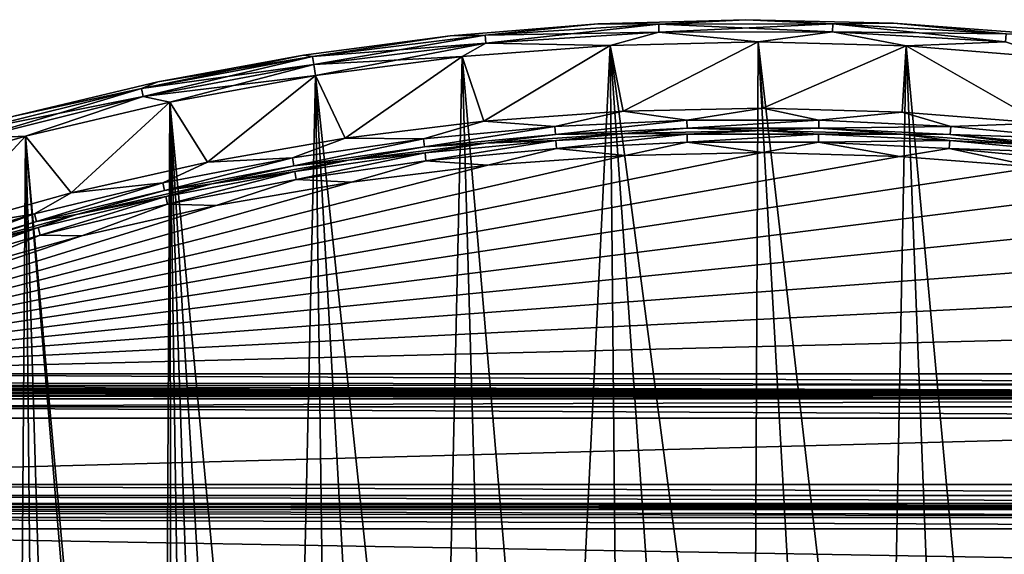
# Model space of a CAD drawing. Header units: millimetres. Extents: x -65 to 65, y -68 to 87.
# Tile 190 of 196: x -17 to 6, y 75 to 87. Entities that reach past the tile are written whole.
import ezdxf

# ---------------------------------------------------------------- set-up
doc = ezdxf.new("R2010")
doc.units = ezdxf.units.MM
doc.header["$LTSCALE"] = 65.185185
for name, color, linetype in [('538', 7, 'CONTINUOUS'), ('539', 7, 'CONTINUOUS'), ('542', 7, 'CONTINUOUS'), ('544', 7, 'CONTINUOUS'), ('547', 7, 'CONTINUOUS'), ('554', 7, 'CONTINUOUS'), ('560', 7, 'CONTINUOUS'), ('680', 7, 'CONTINUOUS'), ('681', 7, 'CONTINUOUS'), ('682', 7, 'CONTINUOUS'), ('685', 7, 'CONTINUOUS'), ('686', 7, 'CONTINUOUS'), ('708', 7, 'CONTINUOUS'), ('709', 7, 'CONTINUOUS'), ('710', 7, 'CONTINUOUS'), ('756', 7, 'CONTINUOUS')]:
    doc.layers.add(name, color=color, linetype=linetype)

msp = doc.modelspace()

# ---------------------------------------------------------------- linework, layer by layer
at = {"layer": '538', "linetype": 'CONTINUOUS'}
for points in [[(-3.228, 86.919, 75), (0.118, 87, 75), (-2.933, 85.432, 75), (-3.228, 86.919, 75)], [(-2.933, 85.432, 75), (0.118, 87, 75), (0.223, 85.5, 75), (-2.933, 85.432, 75)], [(0.118, 87, 75), (3.464, 86.907, 75), (0.223, 85.5, 75), (0.118, 87, 75)], [(-6.566, 86.665, 75), (-3.228, 86.919, 75), (-6.081, 85.206, 75), (-6.566, 86.665, 75)], [(-6.081, 85.206, 75), (-3.228, 86.919, 75), (-2.933, 85.432, 75), (-6.081, 85.206, 75)], [(0.223, 85.5, 75), (3.464, 86.907, 75), (3.378, 85.409, 75), (0.223, 85.5, 75)], [(3.378, 85.409, 75), (3.464, 86.907, 75), (6.524, 85.161, 75), (3.378, 85.409, 75)], [(3.464, 86.907, 75), (6.8, 86.641, 75), (6.524, 85.161, 75), (3.464, 86.907, 75)], [(-9.885, 86.238, 75), (-6.566, 86.665, 75), (-9.214, 84.823, 75), (-9.885, 86.238, 75)], [(-9.214, 84.823, 75), (-6.566, 86.665, 75), (-6.081, 85.206, 75), (-9.214, 84.823, 75)], [(-13.178, 85.639, 75), (-9.885, 86.238, 75), (-12.323, 84.283, 75), (-13.178, 85.639, 75)], [(-12.323, 84.283, 75), (-9.885, 86.238, 75), (-9.214, 84.823, 75), (-12.323, 84.283, 75)], [(-16.436, 84.871, 75), (-13.178, 85.639, 75), (-15.408, 83.587, 75), (-16.436, 84.871, 75)], [(-15.408, 83.587, 75), (-13.178, 85.639, 75), (-12.323, 84.283, 75), (-15.408, 83.587, 75)], [(-19.649, 83.934, 75), (-16.436, 84.871, 75), (-18.404, 82.752, 75), (-19.649, 83.934, 75)], [(-18.404, 82.752, 75), (-16.436, 84.871, 75), (-15.408, 83.587, 75), (-18.404, 82.752, 75)], [(-24.393, 78.5, 75), (24.393, 78.5, 75), (-31.333, 77, 75), (-24.393, 78.5, 75)], [(24.393, 78.5, 75), (31.333, 77, 75), (-31.333, 77, 75), (24.393, 78.5, 75)]]:
    msp.add_3dface(points, dxfattribs=at)
at = {"layer": '539', "linetype": 'CONTINUOUS'}
for points in [[(0.118, 87, 87.5), (-3.228, 86.919, 87.5), (0, 62.45, 87.5), (0.118, 87, 87.5)], [(1.506, 62.365, 87.5), (0.118, 87, 87.5), (0, 62.45, 87.5), (1.506, 62.365, 87.5)], [(3.464, 86.907, 87.5), (0.118, 87, 87.5), (2.993, 62.113, 87.5), (3.464, 86.907, 87.5)], [(2.993, 62.113, 87.5), (0.118, 87, 87.5), (1.506, 62.365, 87.5), (2.993, 62.113, 87.5)], [(-3.228, 86.919, 87.5), (-6.566, 86.665, 87.5), (-4.442, 61.695, 87.5), (-3.228, 86.919, 87.5)], [(-2.993, 62.113, 87.5), (-3.228, 86.919, 87.5), (-4.442, 61.695, 87.5), (-2.993, 62.113, 87.5)], [(0, 62.45, 87.5), (-3.228, 86.919, 87.5), (-1.506, 62.365, 87.5), (0, 62.45, 87.5)], [(-1.506, 62.365, 87.5), (-3.228, 86.919, 87.5), (-2.993, 62.113, 87.5), (-1.506, 62.365, 87.5)], [(4.442, 61.695, 87.5), (3.464, 86.907, 87.5), (2.993, 62.113, 87.5), (4.442, 61.695, 87.5)], [(6.8, 86.641, 87.5), (3.464, 86.907, 87.5), (5.836, 61.118, 87.5), (6.8, 86.641, 87.5)], [(5.836, 61.118, 87.5), (3.464, 86.907, 87.5), (4.442, 61.695, 87.5), (5.836, 61.118, 87.5)], [(-6.566, 86.665, 87.5), (-9.885, 86.238, 87.5), (-7.156, 60.388, 87.5), (-6.566, 86.665, 87.5)], [(-5.836, 61.118, 87.5), (-6.566, 86.665, 87.5), (-7.156, 60.388, 87.5), (-5.836, 61.118, 87.5)], [(-4.442, 61.695, 87.5), (-6.566, 86.665, 87.5), (-5.836, 61.118, 87.5), (-4.442, 61.695, 87.5)], [(-9.885, 86.238, 87.5), (-13.178, 85.639, 87.5), (-10.516, 57.386, 87.5), (-9.885, 86.238, 87.5)], [(-9.511, 58.51, 87.5), (-9.885, 86.238, 87.5), (-10.516, 57.386, 87.5), (-9.511, 58.51, 87.5)], [(-7.156, 60.388, 87.5), (-9.885, 86.238, 87.5), (-8.386, 59.516, 87.5), (-7.156, 60.388, 87.5)], [(-8.386, 59.516, 87.5), (-9.885, 86.238, 87.5), (-9.511, 58.51, 87.5), (-8.386, 59.516, 87.5)], [(-13.178, 85.639, 87.5), (-16.436, 84.871, 87.5), (-13.365, 50.506, 87.5), (-13.178, 85.639, 87.5)], [(-13.113, 51.993, 87.5), (-13.178, 85.639, 87.5), (-13.365, 50.506, 87.5), (-13.113, 51.993, 87.5)], [(-10.516, 57.386, 87.5), (-13.178, 85.639, 87.5), (-11.389, 56.156, 87.5), (-10.516, 57.386, 87.5)], [(-11.389, 56.156, 87.5), (-13.178, 85.639, 87.5), (-12.118, 54.836, 87.5), (-11.389, 56.156, 87.5)], [(-12.118, 54.836, 87.5), (-13.178, 85.639, 87.5), (-12.695, 53.442, 87.5), (-12.118, 54.836, 87.5)], [(-12.695, 53.442, 87.5), (-13.178, 85.639, 87.5), (-13.113, 51.993, 87.5), (-12.695, 53.442, 87.5)], [(-16.436, 84.871, 87.5), (-19.649, 83.934, 87.5), (-16.949, 16.314, 87.5), (-16.436, 84.871, 87.5)], [(-15.777, 17.784, 87.5), (-16.436, 84.871, 87.5), (-16.949, 16.314, 87.5), (-15.777, 17.784, 87.5)], [(-16.436, 84.871, 87.5), (-13.45, 49, 87.5), (-13.365, 50.506, 87.5), (-16.436, 84.871, 87.5)], [(-13.45, 49, 87.5), (-16.436, 84.871, 87.5), (-14.478, 19.142, 87.5), (-13.45, 49, 87.5)], [(-14.478, 19.142, 87.5), (-16.436, 84.871, 87.5), (-15.777, 17.784, 87.5), (-14.478, 19.142, 87.5)]]:
    msp.add_3dface(points, dxfattribs=at)
at = {"layer": '542', "linetype": 'CONTINUOUS'}
for points in [[(24.393, 79, 75.5), (-24.393, 79, 75.5), (24.393, 79, 84.5), (24.393, 79, 75.5)], [(24.393, 79, 84.5), (-24.393, 79, 75.5), (-24.393, 79, 84.5), (24.393, 79, 84.5)]]:
    msp.add_3dface(points, dxfattribs=at)
at = {"layer": '544', "linetype": 'CONTINUOUS'}
for points in [[(-33.052, 74.956, 85), (-31.333, 76, 85), (33.187, 74.87, 85), (-33.052, 74.956, 85)], [(33.187, 74.87, 85), (-31.333, 76, 85), (31.333, 76, 85), (33.187, 74.87, 85)]]:
    msp.add_3dface(points, dxfattribs=at)
at = {"layer": '547', "linetype": 'CONTINUOUS'}
for points in [[(31.333, 76.5, 84.5), (-31.333, 76.5, 84.5), (31.333, 76.5, 75.5), (31.333, 76.5, 84.5)], [(31.333, 76.5, 75.5), (-31.333, 76.5, 84.5), (-31.333, 76.5, 75.5), (31.333, 76.5, 75.5)]]:
    msp.add_3dface(points, dxfattribs=at)
at = {"layer": '554', "linetype": 'CONTINUOUS'}
for points in [[(-24.393, 79, 75.5), (24.393, 79, 75.5), (24.393, 78.933, 75.25), (-24.393, 79, 75.5)], [(-24.393, 79, 75.5), (24.393, 78.933, 75.25), (-24.393, 78.933, 75.25), (-24.393, 79, 75.5)], [(24.393, 78.933, 75.25), (24.393, 78.75, 75.067), (-24.393, 78.75, 75.067), (24.393, 78.933, 75.25)], [(-24.393, 78.933, 75.25), (24.393, 78.933, 75.25), (-24.393, 78.75, 75.067), (-24.393, 78.933, 75.25)], [(24.393, 78.5, 75), (-24.393, 78.5, 75), (-24.393, 78.75, 75.067), (24.393, 78.5, 75)], [(24.393, 78.75, 75.067), (24.393, 78.5, 75), (-24.393, 78.75, 75.067), (24.393, 78.75, 75.067)]]:
    msp.add_3dface(points, dxfattribs=at)
at = {"layer": '560', "linetype": 'CONTINUOUS'}
for points in [[(-31.333, 77, 75), (31.333, 77, 75), (31.333, 76.75, 75.067), (-31.333, 77, 75)], [(-31.333, 77, 75), (31.333, 76.75, 75.067), (-31.333, 76.75, 75.067), (-31.333, 77, 75)], [(31.333, 76.75, 75.067), (31.333, 76.567, 75.25), (-31.333, 76.75, 75.067), (31.333, 76.75, 75.067)], [(-31.333, 76.75, 75.067), (31.333, 76.567, 75.25), (-31.333, 76.567, 75.25), (-31.333, 76.75, 75.067)], [(31.333, 76.5, 75.5), (-31.333, 76.5, 75.5), (-31.333, 76.567, 75.25), (31.333, 76.5, 75.5)], [(31.333, 76.567, 75.25), (31.333, 76.5, 75.5), (-31.333, 76.567, 75.25), (31.333, 76.567, 75.25)]]:
    msp.add_3dface(points, dxfattribs=at)
at = {"layer": '680', "linetype": 'CONTINUOUS'}
for points in [[(0.219, 84.5, 85), (3.324, 84.411, 85), (-24.393, 79.5, 85), (0.219, 84.5, 85)], [(-2.887, 84.433, 85), (0.219, 84.5, 85), (-24.393, 79.5, 85), (-2.887, 84.433, 85)], [(-5.985, 84.21, 85), (-2.887, 84.433, 85), (-24.393, 79.5, 85), (-5.985, 84.21, 85)], [(3.324, 84.411, 85), (6.42, 84.167, 85), (-24.393, 79.5, 85), (3.324, 84.411, 85)], [(-9.068, 83.833, 85), (-5.985, 84.21, 85), (-24.393, 79.5, 85), (-9.068, 83.833, 85)], [(6.42, 84.167, 85), (9.5, 83.768, 85), (-24.393, 79.5, 85), (6.42, 84.167, 85)], [(-12.128, 83.302, 85), (-9.068, 83.833, 85), (-24.393, 79.5, 85), (-12.128, 83.302, 85)], [(9.5, 83.768, 85), (12.557, 83.215, 85), (-24.393, 79.5, 85), (9.5, 83.768, 85)], [(-15.164, 82.617, 85), (-12.128, 83.302, 85), (-24.393, 79.5, 85), (-15.164, 82.617, 85)], [(12.557, 83.215, 85), (15.582, 82.51, 85), (-24.393, 79.5, 85), (12.557, 83.215, 85)], [(-18.113, 81.795, 85), (-15.164, 82.617, 85), (-24.393, 79.5, 85), (-18.113, 81.795, 85)], [(15.582, 82.51, 85), (18.568, 81.654, 85), (-24.393, 79.5, 85), (15.582, 82.51, 85)], [(18.568, 81.654, 85), (21.507, 80.65, 85), (-24.393, 79.5, 85), (18.568, 81.654, 85)], [(21.507, 80.65, 85), (24.393, 79.5, 85), (-24.393, 79.5, 85), (21.507, 80.65, 85)]]:
    msp.add_3dface(points, dxfattribs=at)
at = {"layer": '681', "linetype": 'CONTINUOUS'}
for points in [[(-3.506, 87.405, 87), (-0.162, 87.5, 87), (-3.506, 87.405, 75.5), (-3.506, 87.405, 87)], [(-3.506, 87.405, 75.5), (-0.162, 87.5, 87), (-0.162, 87.5, 75.5), (-3.506, 87.405, 75.5)], [(-0.162, 87.5, 87), (3.182, 87.422, 87), (-0.162, 87.5, 75.5), (-0.162, 87.5, 87)], [(-0.162, 87.5, 75.5), (3.182, 87.422, 87), (3.182, 87.422, 75.5), (-0.162, 87.5, 75.5)], [(-6.84, 87.139, 87), (-3.506, 87.405, 87), (-6.84, 87.139, 75.5), (-6.84, 87.139, 87)], [(-6.84, 87.139, 75.5), (-3.506, 87.405, 87), (-3.506, 87.405, 75.5), (-6.84, 87.139, 75.5)], [(3.182, 87.422, 87), (6.518, 87.172, 87), (3.182, 87.422, 75.5), (3.182, 87.422, 87)], [(3.182, 87.422, 75.5), (6.518, 87.172, 87), (6.518, 87.172, 75.5), (3.182, 87.422, 75.5)], [(-10.156, 86.702, 87), (-6.84, 87.139, 87), (-10.156, 86.702, 75.5), (-10.156, 86.702, 87)], [(-10.156, 86.702, 75.5), (-6.84, 87.139, 87), (-6.84, 87.139, 75.5), (-10.156, 86.702, 75.5)], [(-13.445, 86.094, 87), (-10.156, 86.702, 87), (-13.445, 86.094, 75.5), (-13.445, 86.094, 87)], [(-13.445, 86.094, 75.5), (-10.156, 86.702, 87), (-10.156, 86.702, 75.5), (-13.445, 86.094, 75.5)], [(-16.699, 85.318, 87), (-13.445, 86.094, 87), (-16.699, 85.318, 75.5), (-16.699, 85.318, 87)], [(-16.699, 85.318, 75.5), (-13.445, 86.094, 87), (-13.445, 86.094, 75.5), (-16.699, 85.318, 75.5)]]:
    msp.add_3dface(points, dxfattribs=at)
at = {"layer": '682', "linetype": 'CONTINUOUS'}
for points in [[(-2.909, 84.932, 75.5), (0.221, 85, 75.5), (-2.91, 84.932, 84.5), (-2.909, 84.932, 75.5)], [(-2.91, 84.932, 84.5), (0.221, 85, 75.5), (0.221, 85, 84.5), (-2.91, 84.932, 84.5)], [(0.221, 85, 75.5), (3.351, 84.91, 75.5), (0.221, 85, 84.5), (0.221, 85, 75.5)], [(0.221, 85, 84.5), (3.351, 84.91, 75.5), (3.35, 84.91, 84.5), (0.221, 85, 84.5)], [(-6.033, 84.708, 75.5), (-2.909, 84.932, 75.5), (-2.91, 84.932, 84.5), (-6.033, 84.708, 75.5)], [(-6.033, 84.708, 84.5), (-6.033, 84.708, 75.5), (-2.91, 84.932, 84.5), (-6.033, 84.708, 84.5)], [(3.351, 84.91, 75.5), (6.472, 84.664, 75.5), (3.35, 84.91, 84.5), (3.351, 84.91, 75.5)], [(3.35, 84.91, 84.5), (6.472, 84.664, 75.5), (6.472, 84.664, 84.5), (3.35, 84.91, 84.5)], [(-9.141, 84.328, 75.5), (-6.033, 84.708, 75.5), (-6.033, 84.708, 84.5), (-9.141, 84.328, 75.5)], [(-9.141, 84.328, 84.5), (-9.141, 84.328, 75.5), (-6.033, 84.708, 84.5), (-9.141, 84.328, 84.5)], [(-12.226, 83.793, 75.5), (-9.141, 84.328, 75.5), (-9.141, 84.328, 84.5), (-12.226, 83.793, 75.5)], [(-12.226, 83.792, 84.5), (-12.226, 83.793, 75.5), (-9.141, 84.328, 84.5), (-12.226, 83.792, 84.5)], [(-15.286, 83.102, 84.5), (-15.285, 83.102, 75.5), (-12.226, 83.792, 84.5), (-15.286, 83.102, 84.5)], [(-15.285, 83.102, 75.5), (-12.226, 83.793, 75.5), (-12.226, 83.792, 84.5), (-15.285, 83.102, 75.5)], [(-18.259, 82.273, 84.5), (-18.258, 82.274, 75.5), (-15.286, 83.102, 84.5), (-18.259, 82.273, 84.5)], [(-18.258, 82.274, 75.5), (-15.285, 83.102, 75.5), (-15.286, 83.102, 84.5), (-18.258, 82.274, 75.5)]]:
    msp.add_3dface(points, dxfattribs=at)
at = {"layer": '685', "linetype": 'CONTINUOUS'}
for points in [[(-0.162, 87.5, 87), (-3.506, 87.405, 87), (-2.127, 87.398, 87.25), (-0.162, 87.5, 87)], [(-0.162, 87.5, 87), (-2.127, 87.398, 87.25), (1.804, 87.408, 87.25), (-0.162, 87.5, 87)], [(3.182, 87.422, 87), (-0.162, 87.5, 87), (1.804, 87.408, 87.25), (3.182, 87.422, 87)], [(-3.506, 87.405, 87), (-6.84, 87.139, 87), (-6.05, 87.151, 87.25), (-3.506, 87.405, 87)], [(-3.506, 87.405, 87), (-6.05, 87.151, 87.25), (-2.127, 87.398, 87.25), (-3.506, 87.405, 87)], [(-6.05, 87.151, 87.25), (-2.121, 87.215, 87.433), (-2.127, 87.398, 87.25), (-6.05, 87.151, 87.25)], [(-2.127, 87.398, 87.25), (1.799, 87.225, 87.433), (1.804, 87.408, 87.25), (-2.127, 87.398, 87.25)], [(-2.121, 87.215, 87.433), (1.799, 87.225, 87.433), (-2.127, 87.398, 87.25), (-2.121, 87.215, 87.433)], [(-2.121, 87.215, 87.433), (0.118, 87, 87.5), (1.799, 87.225, 87.433), (-2.121, 87.215, 87.433)], [(0.118, 87, 87.5), (3.464, 86.907, 87.5), (1.799, 87.225, 87.433), (0.118, 87, 87.5)], [(1.799, 87.225, 87.433), (5.712, 86.997, 87.433), (1.804, 87.408, 87.25), (1.799, 87.225, 87.433)], [(1.799, 87.225, 87.433), (3.464, 86.907, 87.5), (5.712, 86.997, 87.433), (1.799, 87.225, 87.433)], [(3.182, 87.422, 87), (1.804, 87.408, 87.25), (5.728, 87.18, 87.25), (3.182, 87.422, 87)], [(1.804, 87.408, 87.25), (5.712, 86.997, 87.433), (5.728, 87.18, 87.25), (1.804, 87.408, 87.25)], [(6.518, 87.172, 87), (3.182, 87.422, 87), (5.728, 87.18, 87.25), (6.518, 87.172, 87)], [(-6.84, 87.139, 87), (-10.156, 86.702, 87), (-9.951, 86.666, 87.25), (-6.84, 87.139, 87)], [(-6.84, 87.139, 87), (-9.951, 86.666, 87.25), (-6.05, 87.151, 87.25), (-6.84, 87.139, 87)], [(-9.951, 86.666, 87.25), (-6.033, 86.968, 87.433), (-6.05, 87.151, 87.25), (-9.951, 86.666, 87.25)], [(-6.033, 86.968, 87.433), (-2.121, 87.215, 87.433), (-6.05, 87.151, 87.25), (-6.033, 86.968, 87.433)], [(-6.033, 86.968, 87.433), (-3.228, 86.919, 87.5), (-2.121, 87.215, 87.433), (-6.033, 86.968, 87.433)], [(-3.228, 86.919, 87.5), (0.118, 87, 87.5), (-2.121, 87.215, 87.433), (-3.228, 86.919, 87.5)], [(3.464, 86.907, 87.5), (6.8, 86.641, 87.5), (5.712, 86.997, 87.433), (3.464, 86.907, 87.5)], [(-9.923, 86.485, 87.433), (-6.033, 86.968, 87.433), (-9.951, 86.666, 87.25), (-9.923, 86.485, 87.433)], [(-9.923, 86.485, 87.433), (-6.566, 86.665, 87.5), (-6.033, 86.968, 87.433), (-9.923, 86.485, 87.433)], [(-6.566, 86.665, 87.5), (-3.228, 86.919, 87.5), (-6.033, 86.968, 87.433), (-6.566, 86.665, 87.5)], [(-13.445, 86.094, 87), (-13.816, 85.946, 87.25), (-9.951, 86.666, 87.25), (-13.445, 86.094, 87)], [(-13.816, 85.946, 87.25), (-9.923, 86.485, 87.433), (-9.951, 86.666, 87.25), (-13.816, 85.946, 87.25)], [(-10.156, 86.702, 87), (-13.445, 86.094, 87), (-9.951, 86.666, 87.25), (-10.156, 86.702, 87)], [(-9.885, 86.238, 87.5), (-6.566, 86.665, 87.5), (-9.923, 86.485, 87.433), (-9.885, 86.238, 87.5)], [(-13.777, 85.767, 87.433), (-9.923, 86.485, 87.433), (-13.816, 85.946, 87.25), (-13.777, 85.767, 87.433)], [(-13.777, 85.767, 87.433), (-9.885, 86.238, 87.5), (-9.923, 86.485, 87.433), (-13.777, 85.767, 87.433)], [(-13.178, 85.639, 87.5), (-9.885, 86.238, 87.5), (-13.777, 85.767, 87.433), (-13.178, 85.639, 87.5)], [(-16.699, 85.318, 87), (-17.63, 84.994, 87.25), (-13.816, 85.946, 87.25), (-16.699, 85.318, 87)], [(-17.63, 84.994, 87.25), (-13.777, 85.767, 87.433), (-13.816, 85.946, 87.25), (-17.63, 84.994, 87.25)], [(-13.445, 86.094, 87), (-16.699, 85.318, 87), (-13.816, 85.946, 87.25), (-13.445, 86.094, 87)], [(-17.58, 84.818, 87.433), (-13.777, 85.767, 87.433), (-17.63, 84.994, 87.25), (-17.58, 84.818, 87.433)], [(-17.58, 84.818, 87.433), (-16.436, 84.871, 87.5), (-13.777, 85.767, 87.433), (-17.58, 84.818, 87.433)], [(-16.436, 84.871, 87.5), (-13.178, 85.639, 87.5), (-13.777, 85.767, 87.433), (-16.436, 84.871, 87.5)], [(-19.649, 83.934, 87.5), (-16.436, 84.871, 87.5), (-17.58, 84.818, 87.433), (-19.649, 83.934, 87.5)]]:
    msp.add_3dface(points, dxfattribs=at)
at = {"layer": '686', "linetype": 'CONTINUOUS'}
for points in [[(-3.506, 87.405, 75.5), (-0.162, 87.5, 75.5), (-2.127, 87.398, 75.25), (-3.506, 87.405, 75.5)], [(-2.127, 87.398, 75.25), (-0.162, 87.5, 75.5), (1.804, 87.408, 75.25), (-2.127, 87.398, 75.25)], [(-0.162, 87.5, 75.5), (3.182, 87.422, 75.5), (1.804, 87.408, 75.25), (-0.162, 87.5, 75.5)], [(-6.84, 87.139, 75.5), (-3.506, 87.405, 75.5), (-6.05, 87.151, 75.25), (-6.84, 87.139, 75.5)], [(-6.05, 87.151, 75.25), (-3.506, 87.405, 75.5), (-2.127, 87.398, 75.25), (-6.05, 87.151, 75.25)], [(-6.05, 87.151, 75.25), (-2.127, 87.398, 75.25), (-6.033, 86.968, 75.067), (-6.05, 87.151, 75.25)], [(-6.033, 86.968, 75.067), (-2.127, 87.398, 75.25), (-2.121, 87.215, 75.067), (-6.033, 86.968, 75.067)], [(-2.127, 87.398, 75.25), (1.804, 87.408, 75.25), (-2.121, 87.215, 75.067), (-2.127, 87.398, 75.25)], [(-2.121, 87.215, 75.067), (1.804, 87.408, 75.25), (1.799, 87.225, 75.067), (-2.121, 87.215, 75.067)], [(0.118, 87, 75), (-2.121, 87.215, 75.067), (1.799, 87.225, 75.067), (0.118, 87, 75)], [(3.464, 86.907, 75), (0.118, 87, 75), (1.799, 87.225, 75.067), (3.464, 86.907, 75)], [(1.804, 87.408, 75.25), (5.728, 87.18, 75.25), (1.799, 87.225, 75.067), (1.804, 87.408, 75.25)], [(3.464, 86.907, 75), (1.799, 87.225, 75.067), (5.712, 86.998, 75.067), (3.464, 86.907, 75)], [(1.799, 87.225, 75.067), (5.728, 87.18, 75.25), (5.712, 86.998, 75.067), (1.799, 87.225, 75.067)], [(1.804, 87.408, 75.25), (3.182, 87.422, 75.5), (5.728, 87.18, 75.25), (1.804, 87.408, 75.25)], [(3.182, 87.422, 75.5), (6.518, 87.172, 75.5), (5.728, 87.18, 75.25), (3.182, 87.422, 75.5)], [(-10.156, 86.702, 75.5), (-6.84, 87.139, 75.5), (-9.951, 86.666, 75.25), (-10.156, 86.702, 75.5)], [(-9.951, 86.666, 75.25), (-6.84, 87.139, 75.5), (-6.05, 87.151, 75.25), (-9.951, 86.666, 75.25)], [(-9.951, 86.666, 75.25), (-6.05, 87.151, 75.25), (-9.923, 86.485, 75.067), (-9.951, 86.666, 75.25)], [(-9.923, 86.485, 75.067), (-6.05, 87.151, 75.25), (-6.033, 86.968, 75.067), (-9.923, 86.485, 75.067)], [(-3.228, 86.919, 75), (-6.033, 86.968, 75.067), (-2.121, 87.215, 75.067), (-3.228, 86.919, 75)], [(0.118, 87, 75), (-3.228, 86.919, 75), (-2.121, 87.215, 75.067), (0.118, 87, 75)], [(6.8, 86.641, 75), (3.464, 86.907, 75), (5.712, 86.998, 75.067), (6.8, 86.641, 75)], [(-9.885, 86.238, 75), (-9.923, 86.485, 75.067), (-6.033, 86.968, 75.067), (-9.885, 86.238, 75)], [(-6.566, 86.665, 75), (-9.885, 86.238, 75), (-6.033, 86.968, 75.067), (-6.566, 86.665, 75)], [(-3.228, 86.919, 75), (-6.566, 86.665, 75), (-6.033, 86.968, 75.067), (-3.228, 86.919, 75)], [(-13.445, 86.094, 75.5), (-10.156, 86.702, 75.5), (-13.816, 85.946, 75.25), (-13.445, 86.094, 75.5)], [(-13.816, 85.946, 75.25), (-10.156, 86.702, 75.5), (-9.951, 86.666, 75.25), (-13.816, 85.946, 75.25)], [(-13.816, 85.946, 75.25), (-9.951, 86.666, 75.25), (-13.777, 85.767, 75.067), (-13.816, 85.946, 75.25)], [(-13.777, 85.767, 75.067), (-9.951, 86.666, 75.25), (-9.923, 86.485, 75.067), (-13.777, 85.767, 75.067)], [(-13.178, 85.639, 75), (-13.777, 85.767, 75.067), (-9.923, 86.485, 75.067), (-13.178, 85.639, 75)], [(-9.885, 86.238, 75), (-13.178, 85.639, 75), (-9.923, 86.485, 75.067), (-9.885, 86.238, 75)], [(-17.63, 84.994, 75.25), (-16.699, 85.318, 75.5), (-13.816, 85.946, 75.25), (-17.63, 84.994, 75.25)], [(-17.63, 84.994, 75.25), (-13.816, 85.946, 75.25), (-17.58, 84.818, 75.067), (-17.63, 84.994, 75.25)], [(-17.58, 84.818, 75.067), (-13.816, 85.946, 75.25), (-13.777, 85.767, 75.067), (-17.58, 84.818, 75.067)], [(-16.699, 85.318, 75.5), (-13.445, 86.094, 75.5), (-13.816, 85.946, 75.25), (-16.699, 85.318, 75.5)], [(-16.436, 84.871, 75), (-17.58, 84.818, 75.067), (-13.777, 85.767, 75.067), (-16.436, 84.871, 75)], [(-13.178, 85.639, 75), (-16.436, 84.871, 75), (-13.777, 85.767, 75.067), (-13.178, 85.639, 75)], [(-16.436, 84.871, 75), (-19.649, 83.934, 75), (-17.58, 84.818, 75.067), (-16.436, 84.871, 75)]]:
    msp.add_3dface(points, dxfattribs=at)
at = {"layer": '708', "linetype": 'CONTINUOUS'}
for points in [[(-2.91, 84.932, 84.5), (0.221, 85, 84.5), (-1.485, 84.915, 84.75), (-2.91, 84.932, 84.5)], [(-1.485, 84.915, 84.75), (0.221, 85, 84.5), (1.485, 84.915, 84.75), (-1.485, 84.915, 84.75)], [(0.221, 85, 84.5), (3.35, 84.91, 84.5), (1.485, 84.915, 84.75), (0.221, 85, 84.5)], [(-7.408, 84.492, 84.75), (-6.033, 84.708, 84.5), (-4.451, 84.774, 84.75), (-7.408, 84.492, 84.75)], [(-7.408, 84.492, 84.75), (-4.451, 84.774, 84.75), (-7.386, 84.31, 84.933), (-7.408, 84.492, 84.75)], [(-7.386, 84.31, 84.933), (-4.451, 84.774, 84.75), (-4.438, 84.592, 84.933), (-7.386, 84.31, 84.933)], [(-6.033, 84.708, 84.5), (-2.91, 84.932, 84.5), (-4.451, 84.774, 84.75), (-6.033, 84.708, 84.5)], [(-4.451, 84.774, 84.75), (-2.91, 84.932, 84.5), (-1.485, 84.915, 84.75), (-4.451, 84.774, 84.75)], [(-4.451, 84.774, 84.75), (-1.485, 84.915, 84.75), (-4.438, 84.592, 84.933), (-4.451, 84.774, 84.75)], [(-4.438, 84.592, 84.933), (-1.485, 84.915, 84.75), (-1.481, 84.732, 84.933), (-4.438, 84.592, 84.933)], [(-1.485, 84.915, 84.75), (1.485, 84.915, 84.75), (-1.481, 84.732, 84.933), (-1.485, 84.915, 84.75)], [(-1.481, 84.732, 84.933), (1.485, 84.915, 84.75), (1.481, 84.732, 84.933), (-1.481, 84.732, 84.933)], [(1.485, 84.915, 84.75), (4.451, 84.774, 84.75), (1.481, 84.732, 84.933), (1.485, 84.915, 84.75)], [(1.481, 84.732, 84.933), (4.451, 84.774, 84.75), (4.438, 84.592, 84.933), (1.481, 84.732, 84.933)], [(1.485, 84.915, 84.75), (3.35, 84.91, 84.5), (4.451, 84.774, 84.75), (1.485, 84.915, 84.75)], [(3.35, 84.91, 84.5), (6.472, 84.664, 84.5), (4.451, 84.774, 84.75), (3.35, 84.91, 84.5)], [(4.451, 84.774, 84.75), (7.408, 84.492, 84.75), (4.438, 84.592, 84.933), (4.451, 84.774, 84.75)], [(4.451, 84.774, 84.75), (6.472, 84.664, 84.5), (7.408, 84.492, 84.75), (4.451, 84.774, 84.75)], [(-9.141, 84.328, 84.5), (-6.033, 84.708, 84.5), (-7.408, 84.492, 84.75), (-9.141, 84.328, 84.5)], [(-5.985, 84.21, 85), (-7.386, 84.31, 84.933), (-4.438, 84.592, 84.933), (-5.985, 84.21, 85)], [(-2.887, 84.433, 85), (-5.985, 84.21, 85), (-4.438, 84.592, 84.933), (-2.887, 84.433, 85)], [(-2.887, 84.433, 85), (-4.438, 84.592, 84.933), (-1.481, 84.732, 84.933), (-2.887, 84.433, 85)], [(0.219, 84.5, 85), (-2.887, 84.433, 85), (-1.481, 84.732, 84.933), (0.219, 84.5, 85)], [(0.219, 84.5, 85), (-1.481, 84.732, 84.933), (1.481, 84.732, 84.933), (0.219, 84.5, 85)], [(3.324, 84.411, 85), (0.219, 84.5, 85), (1.481, 84.732, 84.933), (3.324, 84.411, 85)], [(3.324, 84.411, 85), (1.481, 84.732, 84.933), (4.438, 84.592, 84.933), (3.324, 84.411, 85)], [(6.42, 84.167, 85), (3.324, 84.411, 85), (4.438, 84.592, 84.933), (6.42, 84.167, 85)], [(6.42, 84.167, 85), (4.438, 84.592, 84.933), (7.386, 84.31, 84.933), (6.42, 84.167, 85)], [(4.438, 84.592, 84.933), (7.408, 84.492, 84.75), (7.386, 84.31, 84.933), (4.438, 84.592, 84.933)], [(-12.226, 83.792, 84.5), (-9.141, 84.328, 84.5), (-10.347, 84.07, 84.75), (-12.226, 83.792, 84.5)], [(-10.347, 84.07, 84.75), (-9.141, 84.328, 84.5), (-7.408, 84.492, 84.75), (-10.347, 84.07, 84.75)], [(-10.347, 84.07, 84.75), (-7.408, 84.492, 84.75), (-10.317, 83.889, 84.933), (-10.347, 84.07, 84.75)], [(-10.317, 83.889, 84.933), (-7.408, 84.492, 84.75), (-7.386, 84.31, 84.933), (-10.317, 83.889, 84.933)], [(-9.068, 83.833, 85), (-10.317, 83.889, 84.933), (-7.386, 84.31, 84.933), (-9.068, 83.833, 85)], [(-5.985, 84.21, 85), (-9.068, 83.833, 85), (-7.386, 84.31, 84.933), (-5.985, 84.21, 85)], [(-13.263, 83.508, 84.75), (-12.226, 83.792, 84.5), (-10.347, 84.07, 84.75), (-13.263, 83.508, 84.75)], [(-13.263, 83.508, 84.75), (-10.347, 84.07, 84.75), (-13.224, 83.329, 84.933), (-13.263, 83.508, 84.75)], [(-13.224, 83.329, 84.933), (-10.347, 84.07, 84.75), (-10.317, 83.889, 84.933), (-13.224, 83.329, 84.933)], [(-12.128, 83.302, 85), (-13.224, 83.329, 84.933), (-10.317, 83.889, 84.933), (-12.128, 83.302, 85)], [(-9.068, 83.833, 85), (-12.128, 83.302, 85), (-10.317, 83.889, 84.933), (-9.068, 83.833, 85)], [(-15.286, 83.102, 84.5), (-12.226, 83.792, 84.5), (-13.263, 83.508, 84.75), (-15.286, 83.102, 84.5)], [(-16.15, 82.808, 84.75), (-15.286, 83.102, 84.5), (-13.263, 83.508, 84.75), (-16.15, 82.808, 84.75)], [(-16.15, 82.808, 84.75), (-13.263, 83.508, 84.75), (-16.102, 82.631, 84.933), (-16.15, 82.808, 84.75)], [(-16.102, 82.631, 84.933), (-13.263, 83.508, 84.75), (-13.224, 83.329, 84.933), (-16.102, 82.631, 84.933)], [(-15.164, 82.617, 85), (-16.102, 82.631, 84.933), (-13.224, 83.329, 84.933), (-15.164, 82.617, 85)], [(-12.128, 83.302, 85), (-15.164, 82.617, 85), (-13.224, 83.329, 84.933), (-12.128, 83.302, 85)], [(-18.259, 82.273, 84.5), (-15.286, 83.102, 84.5), (-16.15, 82.808, 84.75), (-18.259, 82.273, 84.5)], [(-18.999, 81.972, 84.75), (-18.259, 82.273, 84.5), (-16.15, 82.808, 84.75), (-18.999, 81.972, 84.75)], [(-18.999, 81.972, 84.75), (-16.15, 82.808, 84.75), (-18.943, 81.798, 84.933), (-18.999, 81.972, 84.75)], [(-18.943, 81.798, 84.933), (-16.15, 82.808, 84.75), (-16.102, 82.631, 84.933), (-18.943, 81.798, 84.933)], [(-18.113, 81.795, 85), (-18.943, 81.798, 84.933), (-16.102, 82.631, 84.933), (-18.113, 81.795, 85)], [(-15.164, 82.617, 85), (-18.113, 81.795, 85), (-16.102, 82.631, 84.933), (-15.164, 82.617, 85)]]:
    msp.add_3dface(points, dxfattribs=at)
at = {"layer": '709', "linetype": 'CONTINUOUS'}
for points in [[(-24.393, 79.5, 85), (24.393, 79.5, 85), (24.393, 79.25, 84.933), (-24.393, 79.5, 85)], [(-24.393, 79.295, 84.956), (-24.393, 79.5, 85), (24.393, 79.25, 84.933), (-24.393, 79.295, 84.956)], [(-24.393, 79.238, 84.926), (-24.393, 79.295, 84.956), (24.393, 79.25, 84.933), (-24.393, 79.238, 84.926)], [(24.393, 79.075, 84.763), (-24.393, 79.238, 84.926), (24.393, 79.25, 84.933), (24.393, 79.075, 84.763)], [(-24.393, 79.194, 84.895), (-24.393, 79.238, 84.926), (24.393, 79.075, 84.763), (-24.393, 79.194, 84.895)], [(-24.393, 79.155, 84.862), (-24.393, 79.194, 84.895), (24.393, 79.075, 84.763), (-24.393, 79.155, 84.862)], [(-24.393, 79.12, 84.825), (-24.393, 79.155, 84.862), (24.393, 79.075, 84.763), (-24.393, 79.12, 84.825)], [(-24.393, 79.086, 84.781), (-24.393, 79.12, 84.825), (24.393, 79.075, 84.763), (-24.393, 79.086, 84.781)], [(-24.393, 79.05, 84.718), (-24.393, 79.086, 84.781), (24.393, 79.075, 84.763), (-24.393, 79.05, 84.718)], [(24.393, 79.031, 84.672), (-24.393, 79.05, 84.718), (24.393, 79.075, 84.763), (24.393, 79.031, 84.672)], [(-24.393, 79.002, 84.542), (-24.393, 79.05, 84.718), (24.393, 79.006, 84.577), (-24.393, 79.002, 84.542)], [(24.393, 79.006, 84.577), (-24.393, 79.05, 84.718), (24.393, 79.016, 84.626), (24.393, 79.006, 84.577)], [(24.393, 79.016, 84.626), (-24.393, 79.05, 84.718), (24.393, 79.031, 84.672), (24.393, 79.016, 84.626)], [(24.393, 79, 84.5), (-24.393, 79.002, 84.542), (24.393, 79.006, 84.577), (24.393, 79, 84.5)], [(24.393, 79, 84.5), (-24.393, 79, 84.5), (-24.393, 79.002, 84.542), (24.393, 79, 84.5)]]:
    msp.add_3dface(points, dxfattribs=at)
at = {"layer": '710', "linetype": 'CONTINUOUS'}
for points in [[(-2.933, 85.432, 75), (0.223, 85.5, 75), (-1.492, 85.232, 75.067), (-2.933, 85.432, 75)], [(-1.492, 85.232, 75.067), (0.223, 85.5, 75), (1.492, 85.232, 75.067), (-1.492, 85.232, 75.067)], [(0.223, 85.5, 75), (3.378, 85.409, 75), (1.492, 85.232, 75.067), (0.223, 85.5, 75)], [(-6.081, 85.206, 75), (-2.933, 85.432, 75), (-4.474, 85.09, 75.067), (-6.081, 85.206, 75)], [(-4.474, 85.09, 75.067), (-2.933, 85.432, 75), (-1.492, 85.232, 75.067), (-4.474, 85.09, 75.067)], [(-4.474, 85.09, 75.067), (-1.492, 85.232, 75.067), (-4.461, 84.908, 75.25), (-4.474, 85.09, 75.067)], [(-4.461, 84.908, 75.25), (-1.492, 85.232, 75.067), (-1.488, 85.049, 75.25), (-4.461, 84.908, 75.25)], [(-1.492, 85.232, 75.067), (1.492, 85.232, 75.067), (-1.488, 85.049, 75.25), (-1.492, 85.232, 75.067)], [(-1.488, 85.049, 75.25), (1.492, 85.232, 75.067), (1.488, 85.049, 75.25), (-1.488, 85.049, 75.25)], [(1.492, 85.232, 75.067), (4.474, 85.09, 75.067), (1.488, 85.049, 75.25), (1.492, 85.232, 75.067)], [(1.492, 85.232, 75.067), (3.378, 85.409, 75), (4.474, 85.09, 75.067), (1.492, 85.232, 75.067)], [(3.378, 85.409, 75), (6.524, 85.161, 75), (4.474, 85.09, 75.067), (3.378, 85.409, 75)], [(-9.214, 84.823, 75), (-6.081, 85.206, 75), (-7.445, 84.807, 75.067), (-9.214, 84.823, 75)], [(-7.445, 84.807, 75.067), (-6.081, 85.206, 75), (-4.474, 85.09, 75.067), (-7.445, 84.807, 75.067)], [(-7.445, 84.807, 75.067), (-4.474, 85.09, 75.067), (-7.423, 84.625, 75.25), (-7.445, 84.807, 75.067)], [(-7.423, 84.625, 75.25), (-4.474, 85.09, 75.067), (-4.461, 84.908, 75.25), (-7.423, 84.625, 75.25)], [(-2.909, 84.932, 75.5), (-4.461, 84.908, 75.25), (-1.488, 85.049, 75.25), (-2.909, 84.932, 75.5)], [(0.221, 85, 75.5), (-2.909, 84.932, 75.5), (-1.488, 85.049, 75.25), (0.221, 85, 75.5)], [(0.221, 85, 75.5), (-1.488, 85.049, 75.25), (1.488, 85.049, 75.25), (0.221, 85, 75.5)], [(3.351, 84.91, 75.5), (0.221, 85, 75.5), (1.488, 85.049, 75.25), (3.351, 84.91, 75.5)], [(1.488, 85.049, 75.25), (4.474, 85.09, 75.067), (4.461, 84.908, 75.25), (1.488, 85.049, 75.25)], [(3.351, 84.91, 75.5), (1.488, 85.049, 75.25), (4.461, 84.908, 75.25), (3.351, 84.91, 75.5)], [(4.474, 85.09, 75.067), (7.445, 84.807, 75.067), (4.461, 84.908, 75.25), (4.474, 85.09, 75.067)], [(4.474, 85.09, 75.067), (6.524, 85.161, 75), (7.445, 84.807, 75.067), (4.474, 85.09, 75.067)], [(-12.323, 84.283, 75), (-9.214, 84.823, 75), (-10.4, 84.382, 75.067), (-12.323, 84.283, 75)], [(-10.4, 84.382, 75.067), (-9.214, 84.823, 75), (-7.445, 84.807, 75.067), (-10.4, 84.382, 75.067)], [(-10.4, 84.382, 75.067), (-7.445, 84.807, 75.067), (-10.369, 84.202, 75.25), (-10.4, 84.382, 75.067)], [(-10.369, 84.202, 75.25), (-7.445, 84.807, 75.067), (-7.423, 84.625, 75.25), (-10.369, 84.202, 75.25)], [(-6.033, 84.708, 75.5), (-7.423, 84.625, 75.25), (-4.461, 84.908, 75.25), (-6.033, 84.708, 75.5)], [(-2.909, 84.932, 75.5), (-6.033, 84.708, 75.5), (-4.461, 84.908, 75.25), (-2.909, 84.932, 75.5)], [(6.472, 84.664, 75.5), (3.351, 84.91, 75.5), (4.461, 84.908, 75.25), (6.472, 84.664, 75.5)], [(6.472, 84.664, 75.5), (4.461, 84.908, 75.25), (7.423, 84.625, 75.25), (6.472, 84.664, 75.5)], [(4.461, 84.908, 75.25), (7.445, 84.807, 75.067), (7.423, 84.625, 75.25), (4.461, 84.908, 75.25)], [(-9.141, 84.328, 75.5), (-10.369, 84.202, 75.25), (-7.423, 84.625, 75.25), (-9.141, 84.328, 75.5)], [(-6.033, 84.708, 75.5), (-9.141, 84.328, 75.5), (-7.423, 84.625, 75.25), (-6.033, 84.708, 75.5)], [(-13.331, 83.818, 75.067), (-12.323, 84.283, 75), (-10.4, 84.382, 75.067), (-13.331, 83.818, 75.067)], [(-13.331, 83.818, 75.067), (-10.4, 84.382, 75.067), (-13.292, 83.639, 75.25), (-13.331, 83.818, 75.067)], [(-13.292, 83.639, 75.25), (-10.4, 84.382, 75.067), (-10.369, 84.202, 75.25), (-13.292, 83.639, 75.25)], [(-9.141, 84.328, 75.5), (-12.226, 83.793, 75.5), (-10.369, 84.202, 75.25), (-9.141, 84.328, 75.5)], [(-15.408, 83.587, 75), (-12.323, 84.283, 75), (-13.331, 83.818, 75.067), (-15.408, 83.587, 75)], [(-12.226, 83.793, 75.5), (-13.292, 83.639, 75.25), (-10.369, 84.202, 75.25), (-12.226, 83.793, 75.5)], [(-16.231, 83.114, 75.067), (-15.408, 83.587, 75), (-13.331, 83.818, 75.067), (-16.231, 83.114, 75.067)], [(-16.231, 83.114, 75.067), (-13.331, 83.818, 75.067), (-16.184, 82.937, 75.25), (-16.231, 83.114, 75.067)], [(-16.184, 82.937, 75.25), (-13.331, 83.818, 75.067), (-13.292, 83.639, 75.25), (-16.184, 82.937, 75.25)], [(-12.226, 83.793, 75.5), (-15.285, 83.102, 75.5), (-13.292, 83.639, 75.25), (-12.226, 83.793, 75.5)], [(-18.404, 82.752, 75), (-15.408, 83.587, 75), (-16.231, 83.114, 75.067), (-18.404, 82.752, 75)], [(-15.285, 83.102, 75.5), (-16.184, 82.937, 75.25), (-13.292, 83.639, 75.25), (-15.285, 83.102, 75.5)], [(-19.096, 82.274, 75.067), (-18.404, 82.752, 75), (-16.231, 83.114, 75.067), (-19.096, 82.274, 75.067)], [(-19.096, 82.274, 75.067), (-16.231, 83.114, 75.067), (-19.04, 82.099, 75.25), (-19.096, 82.274, 75.067)], [(-19.04, 82.099, 75.25), (-16.231, 83.114, 75.067), (-16.184, 82.937, 75.25), (-19.04, 82.099, 75.25)], [(-15.285, 83.102, 75.5), (-18.258, 82.274, 75.5), (-16.184, 82.937, 75.25), (-15.285, 83.102, 75.5)], [(-18.258, 82.274, 75.5), (-19.04, 82.099, 75.25), (-16.184, 82.937, 75.25), (-18.258, 82.274, 75.5)]]:
    msp.add_3dface(points, dxfattribs=at)
at = {"layer": '756', "linetype": 'CONTINUOUS'}
for points in [[(-31.333, 76.5, 84.5), (31.333, 76.5, 84.5), (31.333, 76.483, 84.629), (-31.333, 76.5, 84.5)], [(-31.333, 76.433, 84.75), (-31.333, 76.5, 84.5), (31.333, 76.433, 84.75), (-31.333, 76.433, 84.75)], [(31.333, 76.433, 84.75), (-31.333, 76.5, 84.5), (31.333, 76.483, 84.629), (31.333, 76.433, 84.75)], [(-31.333, 76.37, 84.837), (-31.333, 76.433, 84.75), (31.333, 76.25, 84.933), (-31.333, 76.37, 84.837)], [(31.333, 76.25, 84.933), (-31.333, 76.433, 84.75), (31.333, 76.433, 84.75), (31.333, 76.25, 84.933)], [(-31.333, 76.25, 84.933), (-31.333, 76.37, 84.837), (31.333, 76.25, 84.933), (-31.333, 76.25, 84.933)], [(31.333, 76, 85), (-31.333, 76, 85), (-31.333, 76.25, 84.933), (31.333, 76, 85)], [(31.333, 76, 85), (-31.333, 76.25, 84.933), (31.333, 76.25, 84.933), (31.333, 76, 85)]]:
    msp.add_3dface(points, dxfattribs=at)

doc.saveas('drawing.dxf')
